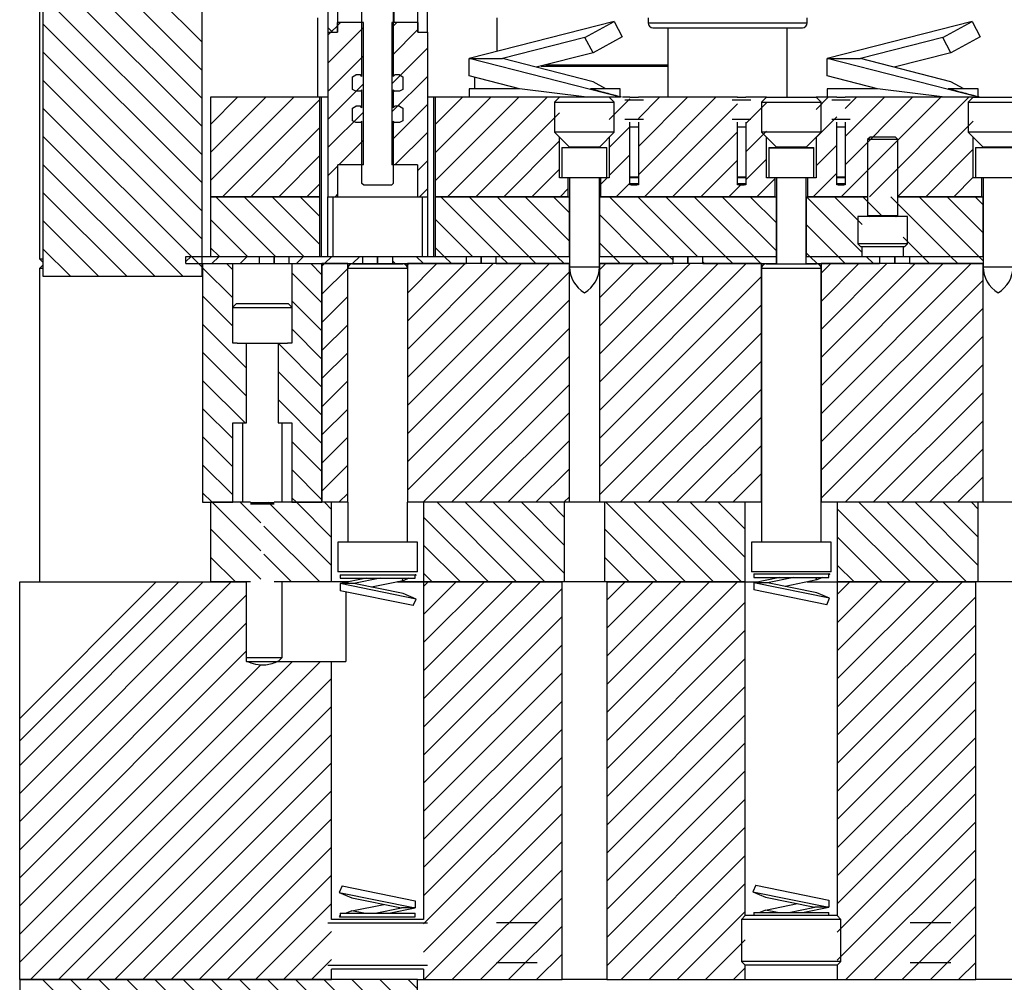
# Model space of a CAD drawing. Header units: inches. Extents: x 1802 to 2468, y -208 to -72.
# Tile 9 of 256: x 1810.11 to 1816.3, y -176.32 to -170.27. Entities that reach past the tile are written whole.
import ezdxf

# ---------------------------------------------------------------- set-up
doc = ezdxf.new("R2010")
doc.units = ezdxf.units.IN
doc.header["$LTSCALE"] = 0.5
doc.header["$MEASUREMENT"] = 0
doc.layers.add('SID-M-F', color=202, linetype='Continuous')
doc.layers.add('SID-M-S', color=105, linetype='Continuous')

msp = doc.modelspace()

# ---------------------------------------------------------------- linework, layer by layer
at = {"layer": 'SID-M-F', "linetype": 'Continuous'}
for p, q in [((1811.25607, -170.41294), (1810.25607, -169.41294)), ((1811.25607, -170.58972), (1810.25607, -169.58972)), ((1811.25607, -170.76649), (1810.25607, -169.76649)), ((1811.25607, -170.94327), (1810.25607, -169.94327)), ((1811.25607, -171.12005), (1810.25607, -170.12005)), ((1811.25607, -171.29682), (1810.25607, -170.29682)), ((1812.07643, -170.34941), (1812.04737, -170.32036)), ((1812.04737, -170.54522), (1812.27129, -170.3213)), ((1812.10697, -170.30884), (1812.0664, -170.34941)), ((1812.10737, -170.30844), (1812.1264, -170.28941)), ((1812.44845, -170.32092), (1812.47995, -170.28941)), ((1812.04737, -170.36844), (1812.0664, -170.34941)), ((1812.44845, -170.4977), (1812.61237, -170.33377)), ((1811.25607, -171.4736), (1810.25607, -170.4736)), ((1812.04737, -170.722), (1812.27129, -170.49808)), ((1812.44845, -170.67447), (1812.67237, -170.45055)), ((1812.44845, -170.85125), (1812.67237, -170.62733)), ((1811.25607, -171.65038), (1810.25607, -170.65038)), ((1812.04737, -170.89877), (1812.27129, -170.67485)), ((1811.30987, -170.92917), (1811.4799, -170.75914)), ((1811.30987, -171.10594), (1811.65667, -170.75914)), ((1811.30987, -171.28272), (1811.83345, -170.75914)), ((1811.38523, -171.38414), (1811.99737, -170.772)), ((1812.44845, -171.02803), (1812.67237, -170.8041)), ((1812.72237, -170.93088), (1812.89411, -170.75914)), ((1812.72237, -171.10766), (1813.07089, -170.75914)), ((1812.72237, -171.28443), (1813.24766, -170.75914)), ((1812.79944, -171.38414), (1813.42444, -170.75914)), ((1813.81612, -170.89779), (1813.946, -170.76791)), ((1813.99874, -170.89195), (1814.13155, -170.75914)), ((1813.99874, -171.06873), (1814.30832, -170.75914)), ((1813.99874, -171.2455), (1814.4851, -170.75914)), ((1814.03688, -171.38414), (1814.621, -170.80002)), ((1814.67374, -170.92406), (1814.80362, -170.79418)), ((1815.11612, -170.83523), (1815.19221, -170.75914)), ((1815.27431, -171.38414), (1815.89931, -170.75914)), ((1815.29874, -170.82939), (1815.36898, -170.75914)), ((1815.29874, -171.00616), (1815.54576, -170.75914)), ((1815.29874, -171.18294), (1815.72254, -170.75914)), ((1815.45109, -171.38414), (1816.07609, -170.75914)), ((1811.25607, -171.82715), (1810.25607, -170.82715)), ((1812.04737, -171.07555), (1812.27129, -170.85163)), ((1812.97622, -171.38414), (1813.50362, -170.85674)), ((1815.11612, -171.01201), (1815.246, -170.88212)), ((1815.62787, -171.38414), (1816.10362, -170.90839)), ((1811.562, -171.38414), (1811.99737, -170.94877)), ((1812.46884, -171.18441), (1812.67237, -170.98088)), ((1813.81612, -171.07457), (1813.946, -170.94469)), ((1814.21365, -171.38414), (1814.621, -170.97679)), ((1814.67374, -171.10083), (1814.80362, -170.97095)), ((1811.13628, -171.88414), (1810.25607, -171.00393)), ((1812.11528, -171.18441), (1812.27129, -171.02841)), ((1813.15299, -171.38414), (1813.50362, -171.03352)), ((1815.11612, -171.18878), (1815.246, -171.0589)), ((1811.73878, -171.38414), (1811.99737, -171.12555)), ((1813.81612, -171.25135), (1813.946, -171.12146)), ((1815.80464, -171.38414), (1816.10362, -171.08517)), ((1810.9595, -171.88414), (1810.25607, -171.18071)), ((1812.60987, -171.22016), (1812.67237, -171.15766)), ((1814.39043, -171.38414), (1814.621, -171.15357)), ((1814.67374, -171.27761), (1814.80362, -171.14773)), ((1812.04737, -171.25233), (1812.10987, -171.18983)), ((1813.32977, -171.38414), (1813.50362, -171.21029)), ((1815.09754, -171.38414), (1815.246, -171.23568)), ((1811.91556, -171.38414), (1811.99737, -171.30233)), ((1813.76143, -171.30603), (1813.80332, -171.26414)), ((1813.8601, -171.38414), (1813.946, -171.29824)), ((1814.56721, -171.38414), (1814.63985, -171.3115)), ((1814.74398, -171.38414), (1814.85831, -171.26982)), ((1815.98142, -171.38414), (1816.10362, -171.26194)), ((1810.78272, -171.88414), (1810.25607, -171.35748)), ((1812.09206, -171.38441), (1812.10987, -171.3666)), ((1812.62239, -171.38441), (1812.67237, -171.33443)), ((1813.50655, -171.38414), (1813.55831, -171.33238)), ((1811.71838, -171.75914), (1811.34338, -171.38414)), ((1811.89516, -171.75914), (1811.52016, -171.38414)), ((1811.99737, -171.68457), (1811.69694, -171.38414)), ((1811.99737, -171.50779), (1811.87371, -171.38414)), ((1813.1326, -171.75914), (1812.7576, -171.38414)), ((1813.30937, -171.75914), (1812.93437, -171.38414)), ((1813.48615, -171.75914), (1813.11115, -171.38414)), ((1813.56612, -171.66233), (1813.28793, -171.38414)), ((1813.56612, -171.48555), (1813.4647, -171.38414)), ((1814.19326, -171.75914), (1813.81826, -171.38414)), ((1814.37003, -171.75914), (1813.99503, -171.38414)), ((1814.54681, -171.75914), (1814.17181, -171.38414)), ((1814.72359, -171.75914), (1814.34859, -171.38414)), ((1814.86612, -171.72489), (1814.52536, -171.38414)), ((1814.86612, -171.54812), (1814.70214, -171.38414)), ((1815.40605, -171.73449), (1815.05569, -171.38414)), ((1815.40605, -171.55771), (1815.23247, -171.38414)), ((1815.53425, -171.50914), (1815.40925, -171.38414)), ((1815.96102, -171.75914), (1815.58602, -171.38414)), ((1816.1378, -171.75914), (1815.7628, -171.38414)), ((1816.16612, -171.61068), (1815.93958, -171.38414)), ((1816.16612, -171.4339), (1816.11636, -171.38414)), ((1816.1582, -171.38414), (1816.15831, -171.38403)), ((1814.01648, -171.75914), (1813.75362, -171.49628)), ((1810.60595, -171.88414), (1810.25607, -171.53426)), ((1811.54161, -171.75914), (1811.30987, -171.5274)), ((1812.95582, -171.75914), (1812.72237, -171.52569)), ((1815.25392, -171.75914), (1815.05362, -171.55884)), ((1813.8397, -171.75914), (1813.75362, -171.67305)), ((1815.78425, -171.75914), (1815.66369, -171.63858)), ((1810.42917, -171.88414), (1810.25607, -171.71104)), ((1811.36483, -171.75914), (1811.30987, -171.70418)), ((1812.77904, -171.75914), (1812.72237, -171.70246)), ((1815.07714, -171.75914), (1815.05362, -171.73562)), ((1811.15437, -171.79177), (1811.187, -171.75914)), ((1811.31851, -171.80441), (1811.36378, -171.75914)), ((1811.44907, -171.84338), (1811.41011, -171.80441)), ((1811.49528, -171.80441), (1811.54056, -171.75914)), ((1811.84884, -171.80441), (1811.89411, -171.75914)), ((1812.00987, -171.87385), (1811.94044, -171.80441)), ((1812.00987, -171.82016), (1812.02561, -171.80441)), ((1812.02561, -171.80441), (1812.07089, -171.75914)), ((1812.20239, -171.80441), (1812.24766, -171.75914)), ((1812.47077, -171.80441), (1812.45437, -171.78802)), ((1812.54737, -171.81299), (1812.55594, -171.80441)), ((1812.54737, -171.98977), (1812.73272, -171.80441)), ((1812.54737, -172.16654), (1812.9095, -171.80441)), ((1812.54737, -172.34332), (1813.08627, -171.80441)), ((1812.54737, -172.5201), (1813.26305, -171.80441)), ((1812.54737, -172.69687), (1813.43983, -171.80441)), ((1812.64754, -171.80441), (1812.60227, -171.75914)), ((1812.82432, -171.80441), (1812.77904, -171.75914)), ((1813.17787, -171.80441), (1813.1326, -171.75914)), ((1813.35465, -171.80441), (1813.30937, -171.75914)), ((1813.53143, -171.80441), (1813.48615, -171.75914)), ((1813.75462, -171.84318), (1813.79338, -171.80441)), ((1813.75462, -172.01995), (1813.97016, -171.80441)), ((1813.75462, -172.19673), (1814.14693, -171.80441)), ((1813.75462, -172.37351), (1814.32371, -171.80441)), ((1813.75462, -172.55028), (1814.50049, -171.80441)), ((1813.75462, -172.72706), (1814.67726, -171.80441)), ((1813.88498, -171.80441), (1813.8397, -171.75914)), ((1814.06176, -171.80441), (1814.01648, -171.75914)), ((1814.21537, -171.78125), (1814.19326, -171.75914)), ((1814.41531, -171.80441), (1814.40437, -171.79347)), ((1814.59209, -171.80441), (1814.54681, -171.75914)), ((1814.76886, -171.80441), (1814.72359, -171.75914)), ((1815.12242, -171.80441), (1815.07714, -171.75914)), ((1815.14737, -171.86464), (1815.20759, -171.80441)), ((1815.14737, -172.04142), (1815.38437, -171.80441)), ((1815.14737, -172.21819), (1815.56115, -171.80441)), ((1815.14737, -172.39497), (1815.73792, -171.80441)), ((1815.14737, -172.57175), (1815.9147, -171.80441)), ((1815.14737, -172.74852), (1816.09148, -171.80441)), ((1815.29919, -171.80441), (1815.25392, -171.75914)), ((1815.47597, -171.80441), (1815.43069, -171.75914)), ((1815.82952, -171.80441), (1815.78425, -171.75914)), ((1816.0063, -171.80441), (1815.96102, -171.75914)), ((1816.16537, -171.78671), (1816.1378, -171.75914)), ((1811.44907, -172.02015), (1811.25987, -171.83095)), ((1812.00987, -172.05062), (1811.82067, -171.86142)), ((1812.00987, -171.99693), (1812.17237, -171.83443)), ((1812.54737, -172.87365), (1813.56512, -171.8559)), ((1813.75462, -172.90384), (1814.77237, -171.88609)), ((1815.14737, -172.9253), (1816.16512, -171.90755)), ((1811.44907, -172.19693), (1811.25987, -172.00773)), ((1812.00987, -172.2274), (1811.82067, -172.0382)), ((1812.00987, -172.17371), (1812.17237, -172.01121)), ((1812.54737, -173.05043), (1813.56512, -172.03268)), ((1813.75462, -173.08061), (1814.77237, -172.06286)), ((1815.14737, -173.10208), (1816.16512, -172.08433)), ((1811.536, -172.46064), (1811.25987, -172.18451)), ((1812.00987, -172.40418), (1811.82067, -172.21497)), ((1812.00987, -172.35049), (1812.17237, -172.18799)), ((1812.54737, -173.2272), (1813.56512, -172.20945)), ((1813.75462, -173.25739), (1814.77237, -172.23964)), ((1815.14737, -173.27885), (1816.16512, -172.2611)), ((1811.536, -172.63741), (1811.25987, -172.36128)), ((1812.00987, -172.58095), (1811.73374, -172.30482)), ((1812.00987, -172.52727), (1812.17237, -172.36476)), ((1812.64693, -173.30441), (1813.56512, -172.38623)), ((1813.88437, -173.30441), (1814.77237, -172.41642)), ((1812.00987, -172.75773), (1811.73374, -172.4816)), ((1815.29858, -173.30441), (1816.16512, -172.43788)), ((1811.52622, -172.80441), (1811.25987, -172.53806)), ((1812.00987, -172.70404), (1812.17237, -172.54154)), ((1812.82371, -173.30441), (1813.56512, -172.56301)), ((1814.06115, -173.30441), (1814.77237, -172.59319)), ((1812.00987, -172.93451), (1811.73374, -172.65838)), ((1815.47536, -173.30441), (1816.16512, -172.61466)), ((1811.44907, -172.90404), (1811.25987, -172.71484)), ((1812.00987, -172.88082), (1812.17237, -172.71832)), ((1813.00049, -173.30441), (1813.56512, -172.73978)), ((1814.23792, -173.30441), (1814.77237, -172.76997)), ((1815.65214, -173.30441), (1816.16512, -172.79143)), ((1811.44907, -173.08082), (1811.25987, -172.89161)), ((1812.00987, -173.0576), (1812.17237, -172.89509)), ((1813.17726, -173.30441), (1813.56512, -172.91656)), ((1812.00987, -173.11128), (1811.82067, -172.92208)), ((1814.4147, -173.30441), (1814.77237, -172.94675)), ((1815.82891, -173.30441), (1816.16512, -172.96821)), ((1811.44907, -173.25759), (1811.25987, -173.06839)), ((1812.00987, -173.28806), (1811.82067, -173.09886)), ((1812.00987, -173.23437), (1812.17237, -173.07187)), ((1813.35404, -173.30441), (1813.56512, -173.09334)), ((1814.59148, -173.30441), (1814.77237, -173.12352)), ((1816.00569, -173.30441), (1816.16512, -173.14499)), ((1811.31912, -173.30441), (1811.25987, -173.24517)), ((1811.84945, -173.30441), (1811.82067, -173.27563)), ((1812.1166, -173.30441), (1812.17237, -173.24865)), ((1813.53082, -173.30441), (1813.56512, -173.27011)), ((1811.62486, -173.61015), (1811.31912, -173.30441)), ((1811.62486, -173.43338), (1811.49589, -173.30441)), ((1812.07081, -173.70255), (1811.67267, -173.30441)), ((1812.07081, -173.52578), (1811.84945, -173.30441)), ((1812.07081, -173.349), (1812.02622, -173.30441)), ((1813.23333, -173.80441), (1812.73333, -173.30441)), ((1813.41011, -173.80441), (1812.91011, -173.30441)), ((1813.53487, -173.7524), (1813.08688, -173.30441)), ((1813.53487, -173.57562), (1813.26366, -173.30441)), ((1813.53487, -173.39885), (1813.44044, -173.30441)), ((1814.29399, -173.80441), (1813.79399, -173.30441)), ((1814.47077, -173.80441), (1813.97077, -173.30441)), ((1814.64754, -173.80441), (1814.14754, -173.30441)), ((1814.67081, -173.6509), (1814.32432, -173.30441)), ((1814.67081, -173.47412), (1814.5011, -173.30441)), ((1814.76825, -173.30441), (1814.77237, -173.3003)), ((1815.7082, -173.80441), (1815.24893, -173.34514)), ((1815.88498, -173.80441), (1815.38498, -173.30441)), ((1816.06176, -173.80441), (1815.56176, -173.30441)), ((1816.13487, -173.70075), (1815.73853, -173.30441)), ((1816.13487, -173.52397), (1815.91531, -173.30441)), ((1816.13487, -173.3472), (1816.09209, -173.30441)), ((1813.05655, -173.80441), (1812.64893, -173.39679)), ((1811.62486, -173.78693), (1811.30987, -173.47194)), ((1811.99589, -173.80441), (1811.64488, -173.4534)), ((1814.11721, -173.80441), (1813.78487, -173.47207)), ((1815.53143, -173.80441), (1815.24893, -173.52192)), ((1812.87978, -173.80441), (1812.64893, -173.57357)), ((1811.46556, -173.80441), (1811.30987, -173.64872)), ((1811.81912, -173.80441), (1811.64488, -173.63018)), ((1813.94044, -173.80441), (1813.78487, -173.64885)), ((1815.35465, -173.80441), (1815.24893, -173.6987)), ((1812.703, -173.80441), (1812.64893, -173.75034)), ((1810.10987, -174.9576), (1811.26305, -173.80441)), ((1810.10987, -175.13437), (1811.43983, -173.80441)), ((1812.64892, -173.83276), (1812.67726, -173.80441)), ((1812.64892, -174.00954), (1812.85404, -173.80441)), ((1812.64892, -174.18631), (1813.03082, -173.80441)), ((1812.64892, -174.36309), (1813.20759, -173.80441)), ((1812.64892, -174.53987), (1813.38437, -173.80441)), ((1812.64892, -174.71664), (1813.51937, -173.84619)), ((1813.80037, -173.91875), (1813.9147, -173.80441)), ((1813.80037, -174.09552), (1814.09148, -173.80441)), ((1813.80037, -174.2723), (1814.26825, -173.80441)), ((1813.80037, -174.44908), (1814.44503, -173.80441)), ((1813.80037, -174.62585), (1814.62181, -173.80441)), ((1815.24892, -173.88441), (1815.32891, -173.80441)), ((1815.24892, -174.06119), (1815.50569, -173.80441)), ((1815.24892, -174.23796), (1815.68247, -173.80441)), ((1815.24892, -174.41474), (1815.85924, -173.80441)), ((1815.24892, -174.59152), (1816.03602, -173.80441)), ((1810.10987, -175.31115), (1811.536, -173.88502)), ((1815.24892, -174.76829), (1816.11937, -173.89784)), ((1813.80037, -174.80263), (1814.67082, -173.93218)), ((1812.64892, -174.89342), (1813.51937, -174.02297)), ((1810.10987, -175.48793), (1811.536, -174.0618)), ((1815.24892, -174.94507), (1816.11937, -174.07462)), ((1813.80037, -174.97941), (1814.67082, -174.10896)), ((1812.64892, -175.0702), (1813.51937, -174.19975)), ((1810.10987, -175.6647), (1811.536, -174.23857)), ((1815.24892, -175.12185), (1816.11937, -174.2514)), ((1810.10987, -176.01826), (1811.82371, -174.30441)), ((1810.10987, -176.19503), (1812.00049, -174.30441)), ((1810.10987, -175.84148), (1811.62309, -174.32826)), ((1813.80037, -175.15618), (1814.67082, -174.28573)), ((1812.64892, -175.24697), (1813.51937, -174.37652)), ((1810.17726, -176.30441), (1812.07082, -174.41086)), ((1813.80037, -175.33296), (1814.67082, -174.46251)), ((1815.24892, -175.29862), (1816.11937, -174.42817)), ((1810.35404, -176.30441), (1812.07082, -174.58763)), ((1812.64892, -175.42375), (1813.51937, -174.5533)), ((1813.80037, -175.50974), (1814.67082, -174.63929)), ((1815.24892, -175.4754), (1816.11937, -174.60495)), ((1810.53082, -176.30441), (1812.07082, -174.76441)), ((1812.64892, -175.60053), (1813.51937, -174.73008)), ((1813.80037, -175.68651), (1814.67082, -174.81606)), ((1815.24892, -175.65218), (1816.11937, -174.78173)), ((1810.70759, -176.30441), (1812.07082, -174.94119)), ((1812.64892, -175.7773), (1813.51937, -174.90685)), ((1815.24892, -175.82895), (1816.11937, -174.9585)), ((1813.80037, -175.86329), (1814.67082, -174.99284)), ((1812.64892, -175.95408), (1813.51937, -175.08363)), ((1810.88437, -176.30441), (1812.07082, -175.11796)), ((1815.24892, -176.00573), (1816.11937, -175.13528)), ((1813.80037, -176.04007), (1814.67082, -175.16962)), ((1812.64892, -176.13086), (1813.51937, -175.26041)), ((1811.06115, -176.30441), (1812.07082, -175.29474)), ((1815.24892, -176.18251), (1816.11937, -175.31206)), ((1813.80037, -176.21684), (1814.67082, -175.34639)), ((1812.65214, -176.30441), (1813.51937, -175.43718)), ((1811.23792, -176.30441), (1812.07082, -175.47152)), ((1815.30379, -176.30441), (1816.11937, -175.48883)), ((1813.88957, -176.30441), (1814.67082, -175.52317)), ((1812.82891, -176.30441), (1813.51937, -175.61396)), ((1811.4147, -176.30441), (1812.07082, -175.64829)), ((1814.06635, -176.30441), (1814.67082, -175.69995)), ((1815.48056, -176.30441), (1816.11937, -175.66561)), ((1811.59148, -176.30441), (1812.07082, -175.82507)), ((1813.00569, -176.30441), (1813.51937, -175.79074)), ((1814.24313, -176.30441), (1814.67082, -175.87672)), ((1815.65734, -176.30441), (1816.11937, -175.84239)), ((1811.76825, -176.30441), (1812.07082, -176.00185)), ((1813.18247, -176.30441), (1813.51937, -175.96751)), ((1814.4199, -176.30441), (1814.67082, -176.0535)), ((1815.83412, -176.30441), (1816.11937, -176.01916)), ((1811.94503, -176.30441), (1812.07082, -176.17862)), ((1813.35924, -176.30441), (1813.51937, -176.14429)), ((1816.01089, -176.30441), (1816.11937, -176.19594)), ((1814.59668, -176.30441), (1814.67082, -176.23028)), ((1812.52987, -178.58103), (1810.25325, -176.30441)), ((1812.60987, -178.48425), (1810.43003, -176.30441)), ((1812.60987, -178.30748), (1810.60681, -176.30441)), ((1812.60987, -178.1307), (1810.78358, -176.30441)), ((1812.60987, -177.95392), (1810.96036, -176.30441)), ((1812.60987, -177.77715), (1811.13714, -176.30441)), ((1812.60987, -177.60037), (1811.31391, -176.30441)), ((1812.60987, -177.42359), (1811.49069, -176.30441)), ((1812.60987, -177.24682), (1811.66747, -176.30441)), ((1812.60987, -177.07004), (1811.84424, -176.30441)), ((1812.60987, -176.89326), (1812.02102, -176.30441)), ((1812.60987, -176.71649), (1812.1978, -176.30441)), ((1812.60987, -176.53971), (1812.37457, -176.30441)), ((1812.60987, -176.36293), (1812.55135, -176.30441))]:
    msp.add_line(p, q, dxfattribs=at)
at = {"layer": 'SID-M-S'}
for p, q in [((1810.23487, -169.25914), (1810.23487, -171.77414)), ((1810.25607, -169.25914), (1810.25607, -171.88414)), ((1811.25607, -171.88414), (1811.25607, -169.25914)), ((1812.04737, -169.34941), (1812.04737, -170.34941)), ((1812.67237, -170.34941), (1812.67237, -169.34941)), ((1812.10697, -169.47441), (1812.10697, -170.34941)), ((1812.25737, -169.47441), (1812.25737, -170.28941)), ((1812.46237, -169.47441), (1812.46237, -170.28941)), ((1812.61277, -170.34941), (1812.61277, -169.47441)), ((1812.26145, -170.62869), (1812.26145, -170.14247)), ((1812.45829, -170.14247), (1812.45829, -170.62869)), ((1811.98487, -170.75914), (1811.98487, -170.25914)), ((1813.10987, -170.25914), (1813.10987, -170.47144)), ((1814.05987, -170.25914), (1814.05987, -170.29164)), ((1815.05987, -170.29164), (1815.05987, -170.25914)), ((1812.27129, -170.28941), (1812.10737, -170.28941)), ((1812.10737, -170.34941), (1812.10737, -170.28941)), ((1812.27129, -171.18441), (1812.27129, -170.28941)), ((1812.44845, -170.28941), (1812.44845, -171.18441)), ((1812.61237, -170.28941), (1812.44845, -170.28941)), ((1812.61237, -170.28941), (1812.61237, -170.34941)), ((1813.84611, -170.2834), (1812.93487, -170.51614)), ((1813.66183, -170.3841), (1813.84611, -170.2834)), ((1813.84611, -170.2834), (1813.8979, -170.37817)), ((1814.05987, -170.29164), (1815.05987, -170.29164)), ((1814.08987, -170.32164), (1815.02987, -170.32164)), ((1814.18487, -170.32164), (1814.18487, -170.75914)), ((1814.93487, -170.75914), (1814.93487, -170.32164)), ((1816.09611, -170.2834), (1815.18487, -170.51614)), ((1815.91183, -170.3841), (1816.09611, -170.2834)), ((1816.09611, -170.2834), (1816.1479, -170.37817)), ((1812.04737, -170.34941), (1812.10697, -170.34941)), ((1812.04737, -170.34941), (1812.10737, -170.34941)), ((1812.04737, -170.34941), (1812.04737, -171.38441)), ((1812.61237, -170.34941), (1812.67237, -170.34941)), ((1812.61277, -170.34941), (1812.67237, -170.34941)), ((1812.67237, -170.34941), (1812.67237, -171.38441)), ((1813.8979, -170.37817), (1813.71362, -170.47888)), ((1816.1479, -170.37817), (1815.96362, -170.47888)), ((1813.66183, -170.3841), (1813.14487, -170.51614)), ((1813.71362, -170.47888), (1813.66183, -170.3841)), ((1815.91183, -170.3841), (1815.39487, -170.51614)), ((1815.96362, -170.47888), (1815.91183, -170.3841)), ((1813.71362, -170.47888), (1813.3563, -170.57014)), ((1815.96362, -170.47888), (1815.6063, -170.57014)), ((1812.93487, -170.62414), (1812.93487, -170.51614)), ((1813.8863, -170.75914), (1812.93487, -170.51614)), ((1812.93487, -170.51614), (1813.14487, -170.51614)), ((1813.71362, -170.6614), (1813.14487, -170.51614)), ((1813.38703, -170.56229), (1814.18487, -170.56229)), ((1813.41786, -170.55441), (1814.18487, -170.55441)), ((1815.18487, -170.62414), (1815.18487, -170.51614)), ((1816.1363, -170.75914), (1815.18487, -170.51614)), ((1815.18487, -170.51614), (1815.39487, -170.51614)), ((1815.96362, -170.6614), (1815.39487, -170.51614)), ((1812.20133, -170.63083), (1812.22208, -170.61885)), ((1812.20133, -170.70924), (1812.20133, -170.63083)), ((1812.25161, -170.61885), (1812.22208, -170.61885)), ((1812.26145, -170.62869), (1812.25161, -170.61885)), ((1812.46813, -170.61885), (1812.45829, -170.62869)), ((1812.49766, -170.61885), (1812.46813, -170.61885)), ((1812.49766, -170.61885), (1812.5184, -170.63083)), ((1812.5184, -170.63083), (1812.5184, -170.70924)), ((1813.25201, -170.70514), (1812.93487, -170.62414)), ((1815.50201, -170.70514), (1815.18487, -170.62414)), ((1812.96924, -170.63292), (1812.96924, -170.70514)), ((1813.79366, -170.70514), (1813.71362, -170.6614)), ((1816.04366, -170.70514), (1815.96362, -170.6614)), ((1812.22208, -170.72121), (1812.20133, -170.70924)), ((1812.25161, -170.72121), (1812.22208, -170.72121)), ((1812.25161, -170.72121), (1812.26145, -170.71137)), ((1812.26145, -170.82554), (1812.26145, -170.71137)), ((1812.45829, -170.71137), (1812.46813, -170.72121)), ((1812.45829, -170.71137), (1812.45829, -170.82554)), ((1812.49766, -170.72121), (1812.46813, -170.72121)), ((1812.5184, -170.70924), (1812.49766, -170.72121)), ((1812.93487, -170.70514), (1812.93487, -170.75914)), ((1813.25201, -170.70514), (1812.93487, -170.70514)), ((1813.67487, -170.75914), (1813.25201, -170.70514)), ((1813.88487, -170.70514), (1813.69686, -170.70514)), ((1813.88487, -170.75498), (1813.88487, -170.70514)), ((1813.89248, -170.75914), (1813.88487, -170.75498)), ((1815.18487, -170.70514), (1815.18487, -170.75914)), ((1815.50201, -170.70514), (1815.18487, -170.70514)), ((1815.92487, -170.75914), (1815.50201, -170.70514)), ((1816.13487, -170.70514), (1815.94686, -170.70514)), ((1816.13487, -170.75498), (1816.13487, -170.70514)), ((1816.14248, -170.75914), (1816.13487, -170.75498)), ((1811.99737, -170.75914), (1811.30987, -170.75914)), ((1811.30987, -170.75914), (1811.30987, -171.38414)), ((1811.99737, -171.38414), (1811.99737, -170.75914)), ((1812.00737, -170.75914), (1811.99737, -170.75914)), ((1812.00737, -171.75914), (1812.00737, -170.75914)), ((1812.04737, -170.75914), (1812.00737, -170.75914)), ((1812.20133, -170.82768), (1812.22208, -170.8157)), ((1812.25161, -170.8157), (1812.22208, -170.8157)), ((1812.26145, -170.82554), (1812.25161, -170.8157)), ((1812.46813, -170.8157), (1812.45829, -170.82554)), ((1812.49766, -170.8157), (1812.46813, -170.8157)), ((1812.49766, -170.8157), (1812.5184, -170.82768)), ((1812.71237, -170.75914), (1812.67237, -170.75914)), ((1812.71237, -171.75914), (1812.71237, -170.75914)), ((1812.72237, -170.75914), (1812.71237, -170.75914)), ((1812.93487, -170.75914), (1812.72237, -170.75914)), ((1812.72237, -170.75914), (1812.72237, -171.38414)), ((1813.67487, -170.75914), (1812.93487, -170.75914)), ((1813.50362, -170.75914), (1813.47237, -170.79039)), ((1813.47237, -170.79039), (1813.47237, -170.97764)), ((1813.47237, -170.79039), (1813.84737, -170.79039)), ((1813.8863, -170.75914), (1813.67487, -170.75914)), ((1813.84737, -170.79039), (1813.81612, -170.75914)), ((1813.84737, -170.97764), (1813.84737, -170.79039)), ((1813.946, -170.75914), (1813.89937, -170.75914)), ((1813.91406, -170.77464), (1814.03068, -170.77464)), ((1813.94532, -170.75914), (1813.99942, -170.75914)), ((1814.621, -170.75914), (1813.99874, -170.75914)), ((1814.58906, -170.77464), (1814.70568, -170.77464)), ((1814.62032, -170.75914), (1814.67442, -170.75914)), ((1814.80362, -170.75914), (1814.67374, -170.75914)), ((1814.80362, -170.75914), (1814.77237, -170.79039)), ((1814.80362, -170.75914), (1814.77237, -170.79039)), ((1814.77237, -170.79039), (1814.77237, -170.97764)), ((1814.77237, -170.79039), (1814.77237, -170.97764)), ((1814.77237, -170.79039), (1815.14737, -170.79039)), ((1814.77237, -170.79039), (1815.14737, -170.79039)), ((1814.80362, -170.75914), (1815.11612, -170.75914)), ((1814.80362, -170.75914), (1815.11612, -170.75914)), ((1815.14737, -170.79039), (1815.11612, -170.75914)), ((1815.14737, -170.79039), (1815.11612, -170.75914)), ((1815.246, -170.75914), (1815.11612, -170.75914)), ((1815.14737, -170.97764), (1815.14737, -170.79039)), ((1815.14737, -170.97764), (1815.14737, -170.79039)), ((1815.21406, -170.77464), (1815.33068, -170.77464)), ((1815.24532, -170.75914), (1815.29942, -170.75914)), ((1816.10362, -170.75914), (1815.29874, -170.75914)), ((1816.10362, -170.75914), (1816.07237, -170.79039)), ((1816.07237, -170.79039), (1816.07237, -170.97764)), ((1816.07237, -170.79039), (1816.44737, -170.79039)), ((1816.10362, -170.75914), (1816.41612, -170.75914)), ((1812.20133, -170.90609), (1812.20133, -170.82768)), ((1812.5184, -170.82768), (1812.5184, -170.90609)), ((1812.22208, -170.91806), (1812.20133, -170.90609)), ((1812.25161, -170.91806), (1812.22208, -170.91806)), ((1812.25161, -170.91806), (1812.26145, -170.90822)), ((1812.26145, -171.29995), (1812.26145, -170.90822)), ((1812.45829, -170.90822), (1812.46813, -170.91806)), ((1812.45829, -170.90822), (1812.45829, -171.29995)), ((1812.49766, -170.91806), (1812.46813, -170.91806)), ((1812.5184, -170.90609), (1812.49766, -170.91806)), ((1814.03068, -170.89914), (1813.91406, -170.89914)), ((1813.946, -171.30914), (1813.946, -170.91464)), ((1813.99874, -170.91464), (1813.99874, -171.30914)), ((1814.70568, -170.89914), (1814.58906, -170.89914)), ((1814.621, -171.30914), (1814.621, -170.91464)), ((1814.67374, -170.91464), (1814.67374, -171.30914)), ((1815.33068, -170.89914), (1815.21406, -170.89914)), ((1815.246, -171.30914), (1815.246, -170.91464)), ((1815.29874, -170.91464), (1815.29874, -171.30914)), ((1813.47237, -170.97764), (1813.56637, -171.07164)), ((1813.84737, -170.97764), (1813.47237, -170.97764)), ((1813.75337, -171.07164), (1813.84737, -170.97764)), ((1813.99874, -170.94664), (1813.946, -170.94664)), ((1814.67374, -170.94664), (1814.621, -170.94664)), ((1814.77237, -170.97764), (1814.86637, -171.07164)), ((1814.77237, -170.97764), (1814.86637, -171.07164)), ((1815.14737, -170.97764), (1814.77237, -170.97764)), ((1815.14737, -170.97764), (1814.77237, -170.97764)), ((1815.05337, -171.07164), (1815.14737, -170.97764)), ((1815.05337, -171.07164), (1815.14737, -170.97764)), ((1815.29874, -170.94664), (1815.246, -170.94664)), ((1816.07237, -170.97764), (1816.16637, -171.07164)), ((1816.44737, -170.97764), (1816.07237, -170.97764)), ((1813.50362, -171.26414), (1813.50362, -171.00889)), ((1813.81612, -171.00889), (1813.81612, -171.26414)), ((1814.80362, -171.26414), (1814.80362, -171.00889)), ((1815.11612, -171.00889), (1815.11612, -171.26414)), ((1815.45537, -171.00914), (1815.43987, -171.02464)), ((1815.43987, -171.02464), (1815.43987, -171.5031)), ((1815.62987, -171.02464), (1815.43987, -171.02464)), ((1815.61437, -171.00914), (1815.45537, -171.00914)), ((1815.62987, -171.02464), (1815.61437, -171.00914)), ((1815.62987, -171.5031), (1815.62987, -171.02464)), ((1816.10362, -171.26414), (1816.10362, -171.00889)), ((1813.51837, -171.07414), (1813.51837, -171.26214)), ((1813.51837, -171.07414), (1813.80137, -171.07414)), ((1813.75337, -171.07164), (1813.56637, -171.07164)), ((1813.80137, -171.26214), (1813.80137, -171.07414)), ((1814.81837, -171.07414), (1814.81837, -171.26214)), ((1814.81837, -171.07414), (1815.10137, -171.07414)), ((1814.81837, -171.07591), (1814.81837, -171.26391)), ((1814.81837, -171.07591), (1815.10137, -171.07591)), ((1815.05337, -171.07164), (1814.86637, -171.07164)), ((1815.05337, -171.07164), (1814.86637, -171.07164)), ((1815.10137, -171.26214), (1815.10137, -171.07414)), ((1815.10137, -171.26391), (1815.10137, -171.07591)), ((1816.11837, -171.07414), (1816.11837, -171.26214)), ((1816.11837, -171.07414), (1816.40137, -171.07414)), ((1816.35337, -171.07164), (1816.16637, -171.07164)), ((1812.27129, -171.18441), (1812.10987, -171.18441)), ((1812.10987, -171.38441), (1812.10987, -171.18441)), ((1812.60987, -171.18441), (1812.44845, -171.18441)), ((1812.60987, -171.18441), (1812.60987, -171.38441)), ((1812.27326, -171.31177), (1812.26145, -171.29995)), ((1812.44648, -171.31177), (1812.27326, -171.31177)), ((1812.45829, -171.29995), (1812.44648, -171.31177)), ((1813.55831, -171.26414), (1813.50362, -171.26414)), ((1813.51837, -171.26214), (1813.80137, -171.26214)), ((1813.55831, -171.38414), (1813.55831, -171.26414)), ((1813.56612, -171.26414), (1813.55831, -171.26414)), ((1813.56612, -171.26214), (1813.56612, -171.82464)), ((1813.75362, -171.82464), (1813.75362, -171.26214)), ((1813.76143, -171.26414), (1813.75362, -171.26414)), ((1813.76143, -171.26414), (1813.76143, -171.38414)), ((1813.81612, -171.26414), (1813.76143, -171.26414)), ((1813.946, -171.25914), (1813.99874, -171.25914)), ((1813.946, -171.26364), (1813.99874, -171.26364)), ((1813.946, -171.30114), (1813.99874, -171.30114)), ((1814.621, -171.25914), (1814.67374, -171.25914)), ((1814.621, -171.26364), (1814.67374, -171.26364)), ((1814.621, -171.30114), (1814.67374, -171.30114)), ((1814.85831, -171.26414), (1814.80362, -171.26414)), ((1814.81837, -171.26214), (1815.10137, -171.26214)), ((1814.81837, -171.26391), (1815.10137, -171.26391)), ((1814.85831, -171.38414), (1814.85831, -171.26414)), ((1814.86612, -171.26414), (1814.85831, -171.26414)), ((1814.86612, -171.26391), (1814.86612, -171.80491)), ((1814.86612, -171.26391), (1814.86612, -171.80491)), ((1815.05362, -171.80491), (1815.05362, -171.26391)), ((1815.05362, -171.80491), (1815.05362, -171.26391)), ((1815.06143, -171.26414), (1815.05362, -171.26414)), ((1815.06143, -171.26414), (1815.06143, -171.38414)), ((1815.11612, -171.26414), (1815.06143, -171.26414)), ((1815.246, -171.25914), (1815.29874, -171.25914)), ((1815.246, -171.26364), (1815.29874, -171.26364)), ((1815.246, -171.30114), (1815.29874, -171.30114)), ((1816.15831, -171.26414), (1816.10362, -171.26414)), ((1816.11837, -171.26214), (1816.40137, -171.26214)), ((1816.15831, -171.38414), (1816.15831, -171.26414)), ((1816.16612, -171.26414), (1816.15831, -171.26414)), ((1816.16612, -171.26214), (1816.16612, -171.82464)), ((1811.30987, -171.38414), (1811.99737, -171.38414)), ((1811.30987, -171.38414), (1811.30987, -171.75914)), ((1811.99737, -171.38414), (1811.30987, -171.38414)), ((1811.99737, -171.75914), (1811.99737, -171.38414)), ((1812.04737, -171.38441), (1812.10987, -171.38441)), ((1812.04737, -171.75914), (1812.04737, -171.38441)), ((1812.07737, -171.38441), (1812.07737, -171.75914)), ((1812.10987, -171.38441), (1812.60987, -171.38441)), ((1812.60987, -171.38441), (1812.67237, -171.38441)), ((1812.64237, -171.75914), (1812.64237, -171.38441)), ((1812.67237, -171.38441), (1812.67237, -171.75914)), ((1812.72237, -171.38414), (1812.72237, -171.75914)), ((1812.72237, -171.38414), (1813.56612, -171.38414)), ((1813.55831, -171.38414), (1812.72237, -171.38414)), ((1813.56612, -171.75914), (1813.56612, -171.38414)), ((1813.75362, -171.38414), (1813.75362, -171.75914)), ((1813.75362, -171.38414), (1814.86612, -171.38414)), ((1814.85831, -171.38414), (1813.76143, -171.38414)), ((1814.86612, -171.75914), (1814.86612, -171.38414)), ((1815.05362, -171.38414), (1815.05362, -171.75914)), ((1815.05362, -171.38414), (1815.43987, -171.38414)), ((1815.43987, -171.38414), (1815.06143, -171.38414)), ((1815.62987, -171.38414), (1816.16612, -171.38414)), ((1816.15831, -171.38414), (1815.62987, -171.38414)), ((1816.16612, -171.75914), (1816.16612, -171.38414)), ((1815.37887, -171.50914), (1815.37887, -171.68014)), ((1815.69087, -171.50914), (1815.37887, -171.50914)), ((1815.43987, -171.5031), (1815.45117, -171.50722)), ((1815.62987, -171.5031), (1815.43987, -171.5031)), ((1815.43987, -171.50875), (1815.43987, -171.50914)), ((1815.62987, -171.50875), (1815.43987, -171.50875)), ((1815.61856, -171.50722), (1815.45117, -171.50722)), ((1815.61856, -171.50722), (1815.62987, -171.5031)), ((1815.62987, -171.50914), (1815.62987, -171.50875)), ((1815.69087, -171.68014), (1815.69087, -171.50914)), ((1815.37887, -171.68014), (1815.39787, -171.69914)), ((1815.69087, -171.68014), (1815.37887, -171.68014)), ((1815.67187, -171.69914), (1815.69087, -171.68014)), ((1815.67187, -171.69914), (1815.39787, -171.69914)), ((1815.40605, -171.75914), (1815.40605, -171.69914)), ((1815.66369, -171.69914), (1815.66369, -171.75914)), ((1810.23487, -171.77414), (1810.25607, -171.79534)), ((1810.23487, -171.77414), (1810.25607, -171.77414)), ((1811.15437, -171.80441), (1811.15437, -171.75914)), ((1811.15437, -171.75914), (1811.61537, -171.75914)), ((1811.15437, -171.80441), (1811.61537, -171.80441)), ((1811.25987, -171.80441), (1811.44907, -171.80441)), ((1811.25987, -171.80441), (1811.25987, -173.30441)), ((1811.30987, -171.75914), (1811.99737, -171.75914)), ((1811.44907, -172.30441), (1811.44907, -171.80441)), ((1811.61537, -171.75914), (1811.61537, -171.80441)), ((1811.61537, -171.80441), (1811.70987, -171.80441)), ((1811.70987, -171.80441), (1811.70987, -171.75914)), ((1811.70987, -171.75914), (1811.70987, -171.80441)), ((1811.70987, -171.80441), (1811.80437, -171.80441)), ((1811.80437, -171.80441), (1811.80437, -171.75914)), ((1811.80437, -171.75914), (1812.26537, -171.75914)), ((1811.80437, -171.80441), (1812.26537, -171.80441)), ((1811.82067, -171.80441), (1811.82067, -172.30441)), ((1811.82067, -171.80441), (1812.00987, -171.80441)), ((1812.00987, -173.30441), (1812.00987, -171.80441)), ((1812.00987, -171.80441), (1812.00987, -173.30441)), ((1812.17237, -171.80441), (1812.00987, -171.80441)), ((1812.17237, -173.30441), (1812.17237, -171.80441)), ((1812.20237, -171.80491), (1812.51737, -171.80491)), ((1812.26537, -171.75914), (1812.26537, -171.80441)), ((1812.26537, -171.75914), (1812.35987, -171.75914)), ((1812.26537, -171.80441), (1812.35987, -171.80441)), ((1812.35987, -171.80441), (1812.35987, -171.75914)), ((1812.35987, -171.75914), (1812.35987, -171.80441)), ((1812.35987, -171.75914), (1812.45437, -171.75914)), ((1812.35987, -171.80441), (1812.45437, -171.80441)), ((1812.45437, -171.80441), (1812.45437, -171.75914)), ((1812.45437, -171.75914), (1812.91537, -171.75914)), ((1812.45437, -171.80441), (1812.91537, -171.80441)), ((1812.54737, -171.80441), (1812.54737, -173.30441)), ((1813.56512, -171.80441), (1812.54737, -171.80441)), ((1812.72237, -171.75914), (1813.56612, -171.75914)), ((1812.91537, -171.75914), (1812.91537, -171.80441)), ((1813.00987, -171.80441), (1813.00987, -171.75914)), ((1813.00987, -171.75914), (1813.00987, -171.80441)), ((1813.10437, -171.80441), (1813.10437, -171.75914)), ((1813.10437, -171.75914), (1813.56537, -171.75914)), ((1813.10437, -171.80441), (1813.56537, -171.80441)), ((1813.56512, -173.30441), (1813.56512, -171.80441)), ((1813.56537, -171.75914), (1813.56537, -171.80441)), ((1813.56537, -171.80441), (1813.56612, -171.80441)), ((1813.75362, -171.75914), (1814.86612, -171.75914)), ((1813.75362, -171.80441), (1813.75437, -171.80441)), ((1813.75437, -171.80441), (1813.75437, -171.75914)), ((1813.75437, -171.75914), (1814.21537, -171.75914)), ((1813.75437, -171.80441), (1814.21537, -171.80441)), ((1813.75462, -171.80441), (1813.75462, -173.30441)), ((1814.77237, -171.80441), (1813.75462, -171.80441)), ((1814.21537, -171.75914), (1814.21537, -171.80441)), ((1814.30987, -171.80441), (1814.30987, -171.75914)), ((1814.30987, -171.75914), (1814.30987, -171.80441)), ((1814.40437, -171.75914), (1814.86537, -171.75914)), ((1814.40437, -171.80441), (1814.40437, -171.75914)), ((1814.40437, -171.80441), (1814.86537, -171.80441)), ((1814.77237, -173.30441), (1814.77237, -171.80441)), ((1814.80237, -171.80491), (1815.11737, -171.80491)), ((1814.86537, -171.75914), (1814.86537, -171.80441)), ((1814.86537, -171.80441), (1814.86612, -171.80441)), ((1815.05362, -171.75914), (1815.40605, -171.75914)), ((1815.05362, -171.80441), (1815.05437, -171.80441)), ((1815.05437, -171.75914), (1815.51537, -171.75914)), ((1815.05437, -171.80441), (1815.05437, -171.75914)), ((1815.05437, -171.80441), (1815.51537, -171.80441)), ((1815.14737, -171.80441), (1815.14737, -173.30441)), ((1816.16512, -171.80441), (1815.14737, -171.80441)), ((1815.51537, -171.75914), (1815.51537, -171.80441)), ((1815.51537, -171.75914), (1815.53266, -171.75914)), ((1815.53266, -171.75914), (1815.66369, -171.75914)), ((1815.60987, -171.80441), (1815.60987, -171.75914)), ((1815.60987, -171.75914), (1815.60987, -171.80441)), ((1815.66369, -171.75914), (1816.16612, -171.75914)), ((1815.70437, -171.80441), (1815.70437, -171.75914)), ((1815.70437, -171.75914), (1816.16537, -171.75914)), ((1815.70437, -171.80441), (1816.16537, -171.80441)), ((1816.16512, -173.30441), (1816.16512, -171.80441)), ((1816.16537, -171.75914), (1816.16537, -171.80441)), ((1816.16537, -171.80441), (1816.16612, -171.80441)), ((1810.25607, -171.81321), (1810.23487, -171.83441)), ((1810.23487, -171.83441), (1810.23487, -173.80441)), ((1810.25607, -171.83441), (1810.23487, -171.83441)), ((1812.54737, -171.83491), (1812.17237, -171.83491)), ((1813.56612, -171.82464), (1813.75362, -171.82464)), ((1814.77237, -171.83491), (1814.77237, -173.55441)), ((1815.14737, -171.83491), (1814.77237, -171.83491)), ((1815.14737, -173.55441), (1815.14737, -171.83491)), ((1816.16612, -171.82464), (1816.35362, -171.82464)), ((1810.25607, -171.88414), (1811.25607, -171.88414)), ((1811.47237, -172.05441), (1811.44907, -172.07771)), ((1811.47237, -172.05441), (1811.79737, -172.05441)), ((1811.82067, -172.07771), (1811.79737, -172.05441)), ((1811.44907, -172.07941), (1811.82067, -172.07941)), ((1811.47626, -172.30441), (1811.44907, -172.30441)), ((1811.47626, -172.30441), (1811.79348, -172.30441)), ((1811.536, -172.80441), (1811.536, -172.30441)), ((1811.73374, -172.30441), (1811.73374, -172.80441)), ((1811.82067, -172.30441), (1811.79348, -172.30441)), ((1811.44907, -173.30441), (1811.44907, -172.80441)), ((1811.44907, -172.80441), (1811.536, -172.80441)), ((1811.50987, -172.80441), (1811.50987, -173.30441)), ((1811.73374, -172.80441), (1811.82067, -172.80441)), ((1811.75987, -173.30441), (1811.75987, -172.80441)), ((1811.82067, -172.80441), (1811.82067, -173.30441)), ((1811.25987, -173.30441), (1811.44907, -173.30441)), ((1811.30987, -173.30441), (1811.30987, -173.80441)), ((1811.55987, -173.30441), (1811.30987, -173.30441)), ((1811.55987, -173.30481), (1811.70987, -173.30481)), ((1811.55987, -173.31373), (1811.70987, -173.31373)), ((1811.60386, -173.30634), (1811.66587, -173.30634)), ((1812.07081, -173.30441), (1811.70987, -173.30441)), ((1811.82067, -173.30441), (1812.00987, -173.30441)), ((1812.17237, -173.30441), (1812.00987, -173.30441)), ((1812.07081, -173.80441), (1812.07081, -173.30441)), ((1812.17237, -173.30441), (1812.17237, -173.55441)), ((1812.54737, -173.55441), (1812.54737, -173.30441)), ((1813.56512, -173.30441), (1812.54737, -173.30441)), ((1812.64893, -173.30441), (1812.64893, -173.80441)), ((1813.53487, -173.30441), (1812.64893, -173.30441)), ((1813.53487, -173.80441), (1813.53487, -173.30441)), ((1813.75462, -173.30441), (1813.56512, -173.30441)), ((1814.77237, -173.30441), (1813.75462, -173.30441)), ((1813.78487, -173.30441), (1813.78487, -173.80441)), ((1814.67081, -173.30441), (1813.78487, -173.30441)), ((1814.67081, -173.80441), (1814.67081, -173.30441)), ((1816.16512, -173.30441), (1815.14737, -173.30441)), ((1815.24893, -173.30441), (1815.24893, -173.80441)), ((1816.13487, -173.30441), (1815.24893, -173.30441)), ((1816.13487, -173.80441), (1816.13487, -173.30441)), ((1816.35462, -173.30441), (1816.16512, -173.30441)), ((1812.10987, -173.55441), (1812.10987, -173.74241)), ((1812.60987, -173.55441), (1812.10987, -173.55441)), ((1812.60987, -173.74241), (1812.60987, -173.55441)), ((1814.70987, -173.55441), (1814.70987, -173.74241)), ((1815.20987, -173.55441), (1814.70987, -173.55441)), ((1815.20987, -173.74241), (1815.20987, -173.55441)), ((1812.60987, -173.74241), (1812.10987, -173.74241)), ((1812.12393, -173.75941), (1812.12393, -173.78175)), ((1812.12393, -173.75941), (1812.59581, -173.75941)), ((1812.12393, -173.78175), (1812.59581, -173.78175)), ((1812.28893, -173.78175), (1812.12393, -173.81526)), ((1812.37581, -173.78175), (1812.21081, -173.81526)), ((1812.52109, -173.79693), (1812.51466, -173.78175)), ((1812.55691, -173.78175), (1812.52109, -173.79693)), ((1812.59581, -173.75941), (1812.59581, -173.76527)), ((1812.59954, -173.75941), (1812.59581, -173.75941)), ((1812.60108, -173.76304), (1812.59581, -173.76527)), ((1812.59581, -173.78175), (1812.59581, -173.76527)), ((1812.59954, -173.75941), (1812.60108, -173.76304)), ((1815.20987, -173.74241), (1814.70987, -173.74241)), ((1814.72393, -173.75441), (1814.72393, -173.77675)), ((1814.72393, -173.75441), (1815.19581, -173.75441)), ((1814.72393, -173.77675), (1815.19581, -173.77675)), ((1814.88893, -173.77675), (1814.72393, -173.81026)), ((1814.97581, -173.77675), (1814.81081, -173.81026)), ((1815.12109, -173.79193), (1815.11466, -173.77675)), ((1815.15691, -173.77675), (1815.12109, -173.79193)), ((1815.19581, -173.75441), (1815.19581, -173.76027)), ((1815.19954, -173.75441), (1815.19581, -173.75441)), ((1815.20108, -173.75804), (1815.19581, -173.76027)), ((1815.19581, -173.77675), (1815.19581, -173.76027)), ((1815.19954, -173.75441), (1815.20108, -173.75804)), ((1811.10987, -173.80441), (1810.10987, -174.80441)), ((1810.10987, -174.66299), (1810.96845, -173.80441)), ((1810.10987, -173.80441), (1810.96845, -173.80441)), ((1810.10987, -174.66299), (1810.10987, -173.80441)), ((1810.96845, -173.80441), (1811.10987, -173.80441)), ((1811.10987, -173.80441), (1811.536, -173.80441)), ((1811.55987, -173.80441), (1811.30987, -173.80441)), ((1811.536, -174.30441), (1811.536, -173.80441)), ((1812.07081, -173.80441), (1811.70987, -173.80441)), ((1811.75987, -174.27991), (1811.75987, -173.80441)), ((1812.17735, -173.80441), (1812.07081, -173.80441)), ((1812.12393, -173.81526), (1812.12393, -173.85994)), ((1812.60108, -173.91216), (1812.12393, -173.81526)), ((1812.21081, -173.81526), (1812.12393, -173.81526)), ((1812.15987, -173.80441), (1812.15987, -173.80796)), ((1812.15987, -173.80441), (1812.17735, -173.80441)), ((1812.52109, -173.87828), (1812.21081, -173.81526)), ((1812.52109, -173.79693), (1812.32081, -173.8376)), ((1812.64893, -173.80441), (1812.48422, -173.80441)), ((1812.48422, -173.80441), (1812.64892, -173.80441)), ((1812.64892, -173.80441), (1812.64892, -175.92691)), ((1812.64892, -173.80441), (1813.51937, -173.80441)), ((1813.53487, -173.80441), (1812.64893, -173.80441)), ((1813.51937, -176.30441), (1813.51937, -173.80441)), ((1813.78487, -173.80441), (1813.53487, -173.80441)), ((1814.67081, -173.80441), (1813.78487, -173.80441)), ((1813.80037, -173.80441), (1813.80037, -176.30441)), ((1813.80037, -173.80441), (1814.67082, -173.80441)), ((1814.67082, -173.80441), (1814.75049, -173.80441)), ((1814.67082, -175.90191), (1814.67082, -173.80441)), ((1814.72393, -173.81026), (1814.72393, -173.85494)), ((1815.20108, -173.90716), (1814.72393, -173.81026)), ((1814.81081, -173.81026), (1814.72393, -173.81026)), ((1815.12109, -173.87328), (1814.81081, -173.81026)), ((1815.12109, -173.79193), (1814.92081, -173.8326)), ((1815.0596, -173.80441), (1815.24892, -173.80441)), ((1815.24892, -173.80441), (1815.24892, -175.90191)), ((1815.24892, -173.80441), (1816.11937, -173.80441)), ((1816.13487, -173.80441), (1815.24893, -173.80441)), ((1816.11937, -176.30441), (1816.11937, -173.80441)), ((1816.38487, -173.80441), (1816.13487, -173.80441)), ((1812.58365, -173.9533), (1812.12393, -173.85994)), ((1812.15987, -173.86724), (1812.15987, -174.30441)), ((1812.60108, -173.91216), (1812.52109, -173.87828)), ((1815.18365, -173.9483), (1814.72393, -173.85494)), ((1815.20108, -173.90716), (1815.12109, -173.87328)), ((1815.18365, -173.9483), (1815.20108, -173.90716)), ((1812.58365, -173.9533), (1812.60108, -173.91216)), ((1811.536, -174.27991), (1811.75987, -174.27991)), ((1811.73537, -174.30441), (1811.75987, -174.27991)), ((1811.536, -174.30441), (1811.73374, -174.30441)), ((1811.73374, -174.30441), (1812.07082, -174.30441)), ((1812.07082, -175.92691), (1812.07082, -174.30441)), ((1812.07082, -174.30441), (1812.15987, -174.30441)), ((1810.10987, -174.80441), (1810.10987, -174.66299)), ((1810.10987, -176.30441), (1810.10987, -174.80441)), ((1812.13609, -175.71553), (1812.11866, -175.75667)), ((1812.11866, -175.75667), (1812.59581, -175.85357)), ((1812.11866, -175.75667), (1812.19865, -175.79055)), ((1812.13609, -175.71553), (1812.59581, -175.80889)), ((1814.73609, -175.71053), (1814.71866, -175.75167)), ((1814.71866, -175.75167), (1815.19581, -175.84857)), ((1814.71866, -175.75167), (1814.79865, -175.78555)), ((1814.73609, -175.71053), (1815.19581, -175.80389)), ((1812.19865, -175.79055), (1812.50893, -175.85357)), ((1812.59581, -175.80889), (1812.59581, -175.85357)), ((1814.79865, -175.78555), (1815.10893, -175.84857)), ((1814.79865, -175.8669), (1814.99893, -175.82623)), ((1815.19581, -175.80389), (1815.19581, -175.84857)), ((1812.12393, -175.88708), (1812.12393, -175.90356)), ((1812.12393, -175.88708), (1812.59581, -175.88708)), ((1812.19865, -175.8719), (1812.16283, -175.88708)), ((1812.19865, -175.8719), (1812.39893, -175.83123)), ((1812.27337, -175.88708), (1812.19865, -175.8719)), ((1812.34393, -175.88708), (1812.50893, -175.85357)), ((1812.43081, -175.88708), (1812.59581, -175.85357)), ((1812.59581, -175.85357), (1812.50893, -175.85357)), ((1812.59581, -175.90941), (1812.59581, -175.88708)), ((1814.72393, -175.88208), (1814.72393, -175.89856)), ((1814.72393, -175.88208), (1815.19581, -175.88208)), ((1814.79865, -175.8669), (1814.76283, -175.88208)), ((1814.87337, -175.88208), (1814.79865, -175.8669)), ((1814.94393, -175.88208), (1815.10893, -175.84857)), ((1815.03081, -175.88208), (1815.19581, -175.84857)), ((1815.19581, -175.84857), (1815.10893, -175.84857)), ((1815.19581, -175.90191), (1815.19581, -175.88208)), ((1812.67237, -175.95036), (1812.04737, -175.95036)), ((1812.64892, -175.92691), (1812.07082, -175.92691)), ((1812.12393, -175.90356), (1812.11866, -175.90579)), ((1812.11866, -175.90579), (1812.12019, -175.90941)), ((1812.12019, -175.90941), (1812.12393, -175.90941)), ((1812.12393, -175.90356), (1812.12393, -175.90941)), ((1812.12393, -175.90941), (1812.59581, -175.90941)), ((1813.36281, -175.94816), (1813.10693, -175.94816)), ((1814.67082, -175.90191), (1814.64737, -175.92536)), ((1814.64737, -175.92536), (1814.64737, -176.19096)), ((1815.27237, -175.92536), (1814.64737, -175.92536)), ((1815.24892, -175.90191), (1814.67082, -175.90191)), ((1814.72393, -175.89856), (1814.71866, -175.90079)), ((1814.71866, -175.90079), (1814.71913, -175.90191)), ((1814.72393, -175.89856), (1814.72393, -175.90191)), ((1815.27237, -175.92536), (1815.24892, -175.90191)), ((1815.27237, -176.19096), (1815.27237, -175.92536)), ((1815.96281, -175.94816), (1815.70693, -175.94816)), ((1813.36281, -176.19816), (1813.10693, -176.19816)), ((1814.64737, -176.19096), (1814.67082, -176.21441)), ((1815.27237, -176.19096), (1814.64737, -176.19096)), ((1815.24892, -176.21441), (1815.27237, -176.19096)), ((1815.96281, -176.19816), (1815.70693, -176.19816)), ((1812.67237, -176.21596), (1812.04737, -176.21596)), ((1812.07082, -176.30441), (1812.07082, -176.23941)), ((1812.64892, -176.23941), (1812.07082, -176.23941)), ((1812.64892, -176.23941), (1812.64892, -176.30441)), ((1814.67082, -176.30441), (1814.67082, -176.21441)), ((1815.24892, -176.21441), (1814.67082, -176.21441)), ((1815.24892, -176.21441), (1815.24892, -176.30441)), ((1812.60987, -176.30441), (1810.10987, -176.30441)), ((1810.10987, -176.30441), (1810.10987, -181.80441)), ((1810.10987, -176.30441), (1812.07082, -176.30441)), ((1812.60987, -178.55441), (1812.60987, -176.30441)), ((1812.60987, -176.30441), (1812.64892, -176.30441)), ((1812.64892, -176.30441), (1813.51937, -176.30441)), ((1813.80037, -176.30441), (1813.51937, -176.30441)), ((1813.80037, -176.30441), (1814.67082, -176.30441)), ((1814.67082, -176.30441), (1815.24892, -176.30441)), ((1815.24892, -176.30441), (1816.11937, -176.30441)), ((1816.40037, -176.30441), (1816.11937, -176.30441))]:
    msp.add_line(p, q, dxfattribs=at)
for centre, radius, start, end in [((1814.08987, -170.29164), 0.03, 180, 270), ((1815.02987, -170.29164), 0.03, 270, 0), ((1815.4509, -171.50796), 0.000787, 270, 70), ((1815.61883, -171.50796), 0.000787, 110, 270), ((1812.20237, -171.83491), 0.03, 90, 180), ((1812.51737, -171.83491), 0.03, 0, 90), ((1814.80237, -171.83491), 0.03, 90, 180), ((1815.11737, -171.83491), 0.03, 0, 90), ((1813.75362, -171.82464), 0.1875, 180, 240), ((1813.56612, -171.82464), 0.1875, 300, 0), ((1816.35362, -171.82464), 0.1875, 180, 240), ((1816.16612, -171.82464), 0.1875, 300, 0)]:
    msp.add_arc(centre, radius, start, end, dxfattribs=at)
for points, knots in [([(1813.69686, -170.70514), (1813.71707, -170.71044), (1813.75808, -170.72118), (1813.80768, -170.73433), (1813.84666, -170.74473), (1813.87767, -170.75304), (1813.88222, -170.75427), (1813.88487, -170.75498)], [0, 0, 0, 0, 0.1825208, 0.3703479, 0.5521776, 0.7396236, 1, 1, 1, 1]), ([(1815.94686, -170.70514), (1815.96707, -170.71044), (1816.00808, -170.72118), (1816.05768, -170.73433), (1816.09666, -170.74473), (1816.12767, -170.75304), (1816.13222, -170.75427), (1816.13487, -170.75498)], [0, 0, 0, 0, 0.1825208, 0.3703479, 0.5521776, 0.7396236, 1, 1, 1, 1]), ([(1813.99874, -171.30914), (1813.98667, -171.31069), (1813.96901, -171.31295), (1813.95153, -171.31006), (1813.946, -171.30914)], [0, 0, 0, 0, 0.6833918, 1, 1, 1, 1]), ([(1814.67374, -171.30914), (1814.66167, -171.31069), (1814.64401, -171.31295), (1814.62653, -171.31006), (1814.621, -171.30914)], [0, 0, 0, 0, 0.68339185, 1, 1, 1, 1]), ([(1815.29874, -171.30914), (1815.28667, -171.31069), (1815.26901, -171.31295), (1815.25153, -171.31006), (1815.246, -171.30914)], [0, 0, 0, 0, 0.68339185, 1, 1, 1, 1]), ([(1811.73374, -174.30441), (1811.73296, -174.30474), (1811.70856, -174.315), (1811.66282, -174.33142), (1811.5939, -174.32743), (1811.55504, -174.31199), (1811.536, -174.30441)], [0, 0, 0, 0, 0.0123998, 0.38849, 0.7003028, 1, 1, 1, 1])]:
    msp.add_open_spline(points, degree=3, knots=knots, dxfattribs=at)

doc.saveas('drawing.dxf')
